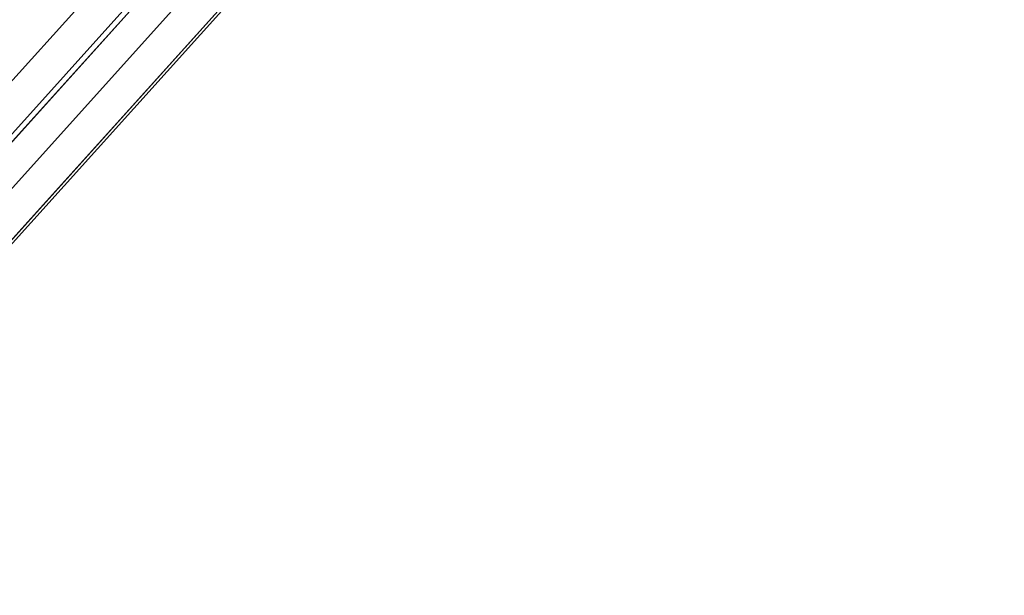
# Model space of a CAD drawing. Extents: x 0.3 to 7.1, y -3.38 to 3.38.
# Tile 34 of 256: x 1.79 to 1.95, y -2.32 to -2.23. Entities that reach past the tile are written whole.
import ezdxf

# ---------------------------------------------------------------- set-up
doc = ezdxf.new("R2010")
doc.units = 0
doc.header["$LTSCALE"] = 2.54
doc.layers.get('0').update_dxf_attribs({"linetype": 'CONTINUOUS'})

# ---------------------------------------------------------------- blocks, each defined once
blk = doc.blocks.new('SINGLES_AVVSTL_STL')
at = {"color": 0}
for p, q in [((2.02426, -1.98948, 60.60179), (1.78906, -2.25069, 60.05931)), ((2.02426, -1.98948, 60.60179), (1.78906, -2.25069, 60.05931)), ((2.01395, -1.99143, 19.31369), (1.78105, -2.25009, 18.76485)), ((2.01395, -1.99143, 19.31369), (1.78105, -2.25009, 18.76485)), ((1.78105, -2.25009, 21.92401), (2.01395, -1.99143, 21.37518)), ((1.78105, -2.25009, 21.92401), (2.01395, -1.99143, 21.37518)), ((2.01548, -1.99924, 53.70104), (1.78379, -2.25656, 53.15869)), ((2.01548, -1.99924, 53.70104), (1.78379, -2.25656, 53.15869)), ((1.7907, -2.24887, 56.27062), (2.00493, -2.01095, 55.76881)), ((1.7907, -2.24887, 56.27062), (2.00493, -2.01095, 55.76881)), ((2.01578, -2.0141, 60.62146), (1.77807, -2.27811, 60.07316)), ((2.01578, -2.0141, 60.62146), (1.77807, -2.27811, 60.07316)), ((2.00691, -2.02396, 53.72054), (1.77273, -2.28403, 53.17236)), ((2.00691, -2.02396, 53.72054), (1.77273, -2.28403, 53.17236)), ((2.00325, -2.02868, 19.34176), (1.76672, -2.29137, 18.78441)), ((2.00325, -2.02868, 19.34176), (1.76672, -2.29137, 18.78441)), ((1.76672, -2.29137, 21.90446), (2.00325, -2.02868, 21.34711)), ((1.76672, -2.29137, 21.90446), (2.00325, -2.02868, 21.34711)), ((2, -2.03163, 60.64083), (1.7598, -2.2984, 60.0868)), ((2, -2.03163, 60.64083), (1.7598, -2.2984, 60.0868)), ((1.77972, -2.27627, 56.25672), (1.99625, -2.03579, 55.74952)), ((1.77972, -2.27627, 56.25672), (1.99625, -2.03579, 55.74952)), ((1.99103, -2.04159, 53.73973), (1.75441, -2.30438, 53.18583)), ((1.99103, -2.04159, 53.73973), (1.75441, -2.30438, 53.18583)), ((1.97498, -2.04297, 60.66148), (1.73213, -2.31268, 60.10134)), ((1.97498, -2.04297, 60.66148), (1.73213, -2.31268, 60.10134)), ((1.96591, -2.05304, 53.76021), (1.72668, -2.31873, 53.2002)), ((1.96591, -2.05304, 53.76021), (1.72668, -2.31873, 53.2002)), ((1.9742, -2.05232, 19.37157), (1.73384, -2.31927, 18.80517)), ((1.9742, -2.05232, 19.37157), (1.73384, -2.31927, 18.80517)), ((1.73384, -2.31927, 21.8837), (1.9742, -2.05232, 21.31729)), ((1.73384, -2.31927, 21.8837), (1.9742, -2.05232, 21.31729)), ((1.76147, -2.29654, 56.24303), (1.98026, -2.05355, 55.73054)), ((1.76147, -2.29654, 56.24303), (1.98026, -2.05355, 55.73054)), ((1.73383, -2.3108, 56.22842), (1.95502, -2.06513, 55.71028)), ((1.73383, -2.3108, 56.22842), (1.95502, -2.06513, 55.71028))]:
    blk.add_line(p, q, dxfattribs=at)

msp = doc.modelspace()

# ---------------------------------------------------------------- block references
at = {"color": 0}
msp.add_blockref('SINGLES_AVVSTL_STL', (0, 0), dxfattribs=at)

doc.saveas('drawing.dxf')
